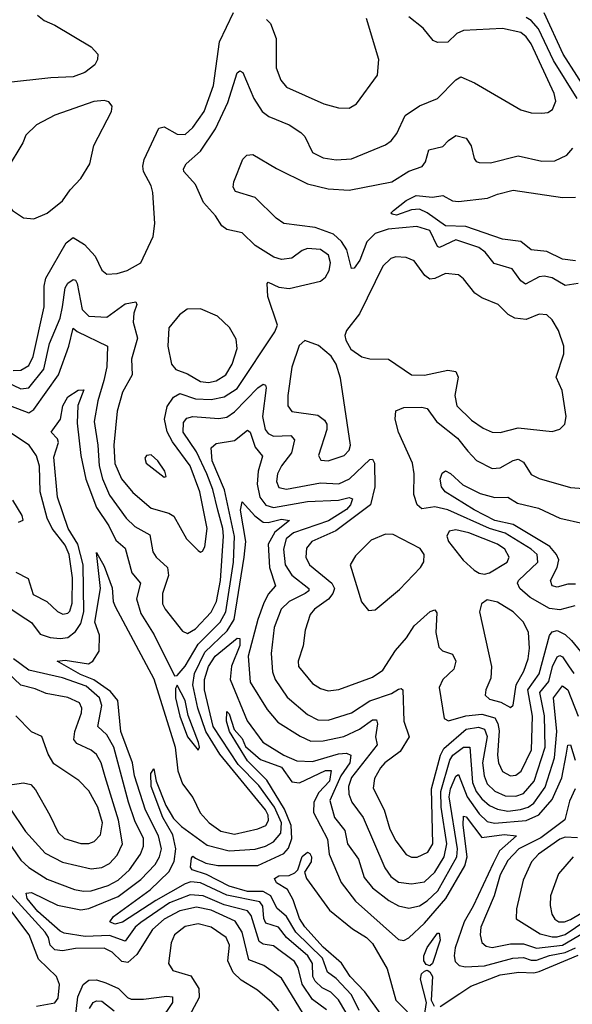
# Model space of a CAD drawing. Extents: x 1493970 to 1595317, y 729910 to 844791.
# Tile 84 of 256: x 1576510 to 1578633, y 768119 to 771898. Entities that reach past the tile are written whole.
import ezdxf

# ---------------------------------------------------------------- set-up
doc = ezdxf.new("R2010")
doc.units = 0

msp = doc.modelspace()

# ---------------------------------------------------------------- linework, layer by layer
at = {"layer": '0CON10XD'}
for points in [[(1576455, 770509.6), (1576515, 770480.9), (1576545, 770484.4), (1576603.1, 770556.9), (1576625.1, 770654.9), (1576665, 770752.3), (1576675.1, 770795.2), (1576685, 770868.9), (1576695, 770886.5), (1576715, 770900.7), (1576725, 770897.5), (1576731, 770885), (1576750.5, 770785), (1576775, 770759.3), (1576845, 770755.3), (1576915, 770806.9), (1576955.8, 770815), (1576959.6, 770805), (1576948.4, 770771.6), (1576946.3, 770736.3), (1576962.4, 770675), (1576940, 770595), (1576941.6, 770535), (1576905, 770468.6), (1576884.7, 770395), (1576872, 770265), (1576875, 770194.4), (1576900.8, 770135), (1576945, 770082.9), (1577015, 770023.1), (1577083.3, 770003.3), (1577101.8, 769991.8), (1577150.4, 769905), (1577195, 769860.8), (1577205, 769854), (1577212.7, 769857.3), (1577221.5, 769875), (1577229.8, 769945), (1577201.6, 770085), (1577165, 770185.8), (1577097.2, 770277.2), (1577076, 770316), (1577066.4, 770365), (1577076.9, 770413.1), (1577100.5, 770449.5), (1577125, 770463), (1577185, 770443.1), (1577245, 770439.5), (1577295, 770450), (1577345, 770482.3), (1577490.2, 770699.8), (1577500, 770725), (1577462.5, 770835), (1577460, 770885), (1577465, 770890), (1577505, 770871.2), (1577545, 770865.7), (1577665, 770893.9), (1577685, 770910), (1577698.3, 770935), (1577704.2, 770965), (1577695.7, 770994.3), (1577665, 771015.3), (1577615, 771018.9), (1577595, 771011.5), (1577555, 770982.2), (1577515, 770976.9), (1577486.5, 770986.5), (1577415, 771031.2), (1577365, 771079.2), (1577305, 771091.9), (1577286.6, 771106.6), (1577261.5, 771145), (1577215.7, 771195.7), (1577185, 771265.5), (1577140.8, 771315), (1577138.8, 771325), (1577149.5, 771345), (1577205, 771393.3), (1577261.5, 771478.5), (1577309.8, 771580.2), (1577345, 771694), (1577355, 771701.4), (1577366.7, 771695), (1577409.7, 771595), (1577441.5, 771545), (1577466.6, 771526.6), (1577545, 771494.6), (1577589.4, 771465), (1577605, 771449.2), (1577635, 771388.5), (1577675, 771367.5), (1577725, 771359.6), (1577785, 771363.2), (1577915, 771417.1), (1577936.8, 771433.2), (1577958.8, 771461.2), (1577990.3, 771529.7), (1578045, 771566.9), (1578115.3, 771594.7), (1578185, 771667.5), (1578205, 771678.1), (1578257.5, 771655), (1578435, 771551.2), (1578475, 771540.4), (1578515, 771538.8), (1578538.1, 771541.9), (1578556.5, 771553.5), (1578569.6, 771585), (1578562.9, 771615), (1578474.4, 771805), (1578455, 771832.5), (1578435, 771848.5), (1578365, 771863.5), (1578215, 771855.9), (1578188.6, 771845), (1578155, 771811.4), (1578115, 771810), (1578098, 771818), (1578060, 771865), (1578005, 771908.5)], [(1576515, 770552.1), (1576545, 770570.5), (1576562.2, 770605), (1576604.2, 770795), (1576604.1, 770875), (1576610.3, 770905), (1576688.5, 771041.5), (1576715, 771061.2), (1576759.6, 771035), (1576799.5, 770989.5), (1576825, 770935.8), (1576845, 770920.6), (1576885, 770923.1), (1576923.3, 770935), (1576975.8, 770965), (1577023.1, 771065), (1577029.5, 771115), (1577021.2, 771235), (1577015, 771260), (1576986, 771315), (1576982.7, 771335), (1576988.5, 771361.5), (1577045, 771481.9), (1577065, 771486.2), (1577115, 771458.2), (1577145, 771457.5), (1577175, 771483.9), (1577219, 771545), (1577254.5, 771645), (1577277.7, 771812.3), (1577331.8, 771925)], [(1576578, 771915), (1576604, 771895), (1576645, 771876.9), (1576785, 771793.8), (1576810, 771765), (1576809.2, 771745), (1576799.2, 771725), (1576760, 771695), (1576715, 771678.5), (1576630, 771675)], [(1578650.9, 771595), (1578560.6, 771740.6), (1578502.9, 771862.9), (1578475, 771894.5), (1578455, 771906.5)], [(1578702.1, 771602.1), (1578597.8, 771765), (1578524.1, 771924.1)], [(1577458.5, 771898.5), (1577473.4, 771883.4), (1577494.7, 771825), (1577495, 771713.3), (1577512.7, 771665), (1577535, 771638.1), (1577678.8, 771575), (1577735, 771559.4), (1577775, 771558.6), (1577804.2, 771575), (1577884.4, 771685), (1577889.5, 771745), (1577842.4, 771902.4)], [(1576630, 771675), (1576455, 771655.8)], [(1576565, 771133.5), (1576615.3, 771154.7), (1576675, 771202.5), (1576704.3, 771245), (1576745, 771288.8), (1576780, 771345), (1576794.3, 771415), (1576862.2, 771545), (1576865.6, 771565.6), (1576852.9, 771582.9), (1576835, 771588.1), (1576795, 771583.3), (1576645, 771531.4), (1576575, 771494.2), (1576534, 771455), (1576522, 771425), (1576461.9, 771325), (1576445.5, 771245), (1576460, 771195), (1576481.9, 771165), (1576525, 771137.8), (1576565, 771133.5)], [(1578655, 770884.7), (1578605, 770877.5), (1578555, 770906.8), (1578525, 770913.9), (1578505, 770910.7), (1578453.1, 770883.1), (1578435.2, 770895.2), (1578401.4, 770941.4), (1578331.9, 770961.9), (1578297.7, 771005), (1578273.7, 771023.7), (1578185, 771052.9), (1578122.8, 771022.8), (1578115, 771027.1), (1578085, 771088.8), (1578035, 771104.3), (1577925, 771094.3), (1577875, 771076.7), (1577843.2, 771045), (1577816.2, 770975), (1577795, 770944.4), (1577785, 770942.9), (1577767.1, 771015), (1577746.5, 771046.5), (1577715.1, 771075.1), (1577645, 771099.7), (1577525, 771115.7), (1577495, 771135.3), (1577414.5, 771215), (1577338.8, 771238.8), (1577330, 771255), (1577332.2, 771275), (1577367, 771363), (1577382.9, 771377.1), (1577405, 771380), (1577496.2, 771326.2), (1577615, 771267.6), (1577695, 771249), (1577775, 771243.8), (1577939.4, 771275), (1578005, 771316.9), (1578055.7, 771334.3), (1578068.1, 771351.9), (1578081.7, 771398.3), (1578135, 771411.2), (1578156.4, 771433.6), (1578185, 771453.1), (1578225, 771442.9), (1578244, 771414), (1578255.8, 771365), (1578263.6, 771353.6), (1578275, 771350), (1578318.3, 771348.3), (1578425, 771375.5), (1578515, 771354.5), (1578565, 771356.5), (1578611.9, 771378.1), (1578635, 771404.4)], [(1578645, 770972.4), (1578595, 770978.7), (1578535, 771007.6), (1578475, 771014.7), (1578435, 771046.5), (1578365, 771055.2), (1578224.1, 771104.1), (1578145, 771107.1), (1578075, 771156.8), (1578045, 771170), (1578015, 771167.8), (1577956.9, 771146.9), (1577940.9, 771150.9), (1577936, 771155), (1577945.8, 771165), (1577995, 771204.2), (1578033.4, 771223.4), (1578095, 771215.9), (1578135, 771222.3), (1578171.9, 771201.9), (1578195, 771199.7), (1578307.2, 771212.7), (1578345, 771227.7), (1578405, 771243.2), (1578595, 771214.7), (1578645, 771216.7)], [(1578355, 770313.2), (1578425, 770330.9), (1578555, 770316.9), (1578585, 770325.8), (1578604.3, 770345.7), (1578609.4, 770375), (1578593.3, 770475), (1578570, 770525), (1578599.4, 770615), (1578600, 770645), (1578580, 770705), (1578555, 770745.6), (1578535, 770765.5), (1578505, 770767.3), (1578455, 770747.3), (1578411.7, 770751.7), (1578386.6, 770766.6), (1578347.5, 770805), (1578285, 770830), (1578258, 770848), (1578215, 770902.5), (1578195, 770917.9), (1578145, 770923.2), (1578105, 770904.6), (1578085, 770902.1), (1578065.7, 770915.7), (1578025, 770972.2), (1577995, 770985.4), (1577955, 770987.5), (1577935, 770981.1), (1577905, 770951.9), (1577815, 770769.2), (1577765.8, 770705), (1577758.8, 770685), (1577762.5, 770667.5), (1577782.5, 770632.5), (1577823.6, 770603.6), (1577855, 770595.6), (1577926.7, 770595), (1578015, 770534.6), (1578065, 770533.1), (1578155, 770553.1), (1578185, 770547.9), (1578194.7, 770525), (1578181.7, 770455), (1578188.9, 770415), (1578245, 770361.1), (1578290.3, 770330.3), (1578325, 770314.6), (1578355, 770313.2)], [(1577235, 770505.2), (1577265, 770511.7), (1577301.7, 770535), (1577326.6, 770575), (1577345.3, 770635.3), (1577340.9, 770670.9), (1577316.3, 770716.3), (1577270, 770760), (1577205, 770787.5), (1577153.4, 770786.6), (1577124, 770765), (1577083.1, 770715), (1577079.1, 770645), (1577093.5, 770575), (1577109.2, 770555), (1577155, 770538), (1577205, 770509.5), (1577235, 770505.2)], [(1576475, 770415.4), (1576545, 770389), (1576565, 770401.5), (1576659.2, 770535), (1576698.8, 770645), (1576715, 770714.3), (1576730.6, 770700.6), (1576847.5, 770645), (1576845.3, 770565), (1576832.8, 770512.8), (1576810.3, 770435), (1576796.7, 770355), (1576810.6, 770265), (1576814.9, 770185), (1576828, 770135), (1576855, 770072.2), (1576919.2, 769985), (1576952.7, 769952.7), (1577010.2, 769920.2), (1577020.8, 769855), (1577033.6, 769835), (1577077.3, 769795), (1577082.2, 769765), (1577058.9, 769695), (1577059.1, 769655), (1577068.7, 769635), (1577135, 769550.6), (1577155, 769542.1), (1577185, 769559.4), (1577245, 769624.2), (1577266.5, 769665), (1577281.7, 769745), (1577292.6, 769915), (1577290.5, 769945), (1577270.8, 770015), (1577251.5, 770095), (1577229.1, 770155), (1577189.4, 770239.4), (1577138.3, 770315), (1577139, 770351), (1577152.3, 770367.7), (1577175, 770374.8), (1577275, 770367), (1577305, 770372.5), (1577335, 770392.9), (1577425, 770485.3), (1577445, 770498.8), (1577454.5, 770494.5), (1577456.2, 770485), (1577442.2, 770375), (1577452.7, 770325), (1577465, 770309.5), (1577485, 770298.7), (1577551.5, 770301.5), (1577565.2, 770285.2), (1577554.6, 770235.4), (1577515.3, 770185), (1577500, 770155), (1577495.8, 770125), (1577505, 770102.5), (1577535.2, 770095.2), (1577665, 770120.5), (1577736.1, 770116.1), (1577776.6, 770135), (1577855, 770209.6), (1577865, 770210.5), (1577873.4, 770195), (1577874.2, 770105), (1577856.9, 770035), (1577724.5, 769935.5), (1577632.3, 769895), (1577611.1, 769868.9), (1577608.9, 769835), (1577622.8, 769805), (1577708.9, 769735), (1577719.4, 769715), (1577713.3, 769695), (1577696.5, 769673.5), (1577641.8, 769635), (1577626.2, 769615), (1577606, 769555), (1577598.4, 769495), (1577579.7, 769435), (1577581.5, 769415), (1577635, 769350), (1577665, 769330.4), (1577695, 769321.1), (1577736.4, 769326.4), (1577865.7, 769374.3), (1577905, 769401.5), (1577953, 769477), (1577995.4, 769525), (1578025, 769571.5), (1578086.2, 769626.2), (1578105, 769632), (1578111.7, 769621.7), (1578108.2, 769545), (1578119.4, 769489.4), (1578134.2, 769475), (1578172.2, 769462.2), (1578184.6, 769435), (1578177.1, 769405), (1578135.5, 769365), (1578120.9, 769335), (1578140.5, 769215), (1578156.4, 769206.4), (1578224.1, 769225.9), (1578285, 769231.8), (1578335, 769217.6), (1578346.9, 769196.9), (1578352.1, 769167.9), (1578344.8, 769075), (1578349, 769045), (1578365, 769012.5), (1578395, 768995.3), (1578415, 768998.1), (1578436.6, 769013.5), (1578476, 769095), (1578479.6, 769225), (1578461.5, 769325), (1578505, 769387.3), (1578545, 769534.6), (1578555, 769548.1), (1578575, 769553), (1578605, 769537.7), (1578629.5, 769515), (1578675, 769458)], [(1577695, 770204), (1577755.7, 770225), (1577775.5, 770245), (1577780.9, 770265), (1577742.4, 770522.4), (1577725.4, 770575.4), (1577706.6, 770606.6), (1577657.5, 770647.5), (1577605, 770666), (1577583.1, 770646.9), (1577555, 770563.8), (1577539.4, 770455), (1577539.6, 770415), (1577555, 770393.8), (1577655, 770379.7), (1577681.2, 770361.2), (1577689.2, 770345), (1577689.2, 770325), (1577657.5, 770225), (1577667.3, 770207.3), (1577695, 770204)], [(1576485, 770551.6), (1576515, 770552.1)], [(1576455, 769650), (1576511.6, 769611.6), (1576555, 769583.8), (1576589, 769539), (1576626.6, 769526.6), (1576665, 769522.5), (1576695, 769526.5), (1576725, 769549.5), (1576745, 769580.3), (1576756.5, 769625), (1576753.5, 769805), (1576733.9, 769885), (1576696.5, 769945), (1576654.9, 770064.9), (1576641.6, 770218.4), (1576659.7, 770275), (1576655, 770289.1), (1576630.5, 770315), (1576666.2, 770365), (1576675.3, 770415), (1576695, 770450), (1576735, 770476.2), (1576756.9, 770476.9), (1576733.4, 770416.6), (1576731.2, 770348.8), (1576744.4, 770225), (1576764.1, 770134.1), (1576805.5, 770025), (1576853, 769955), (1576879.7, 769899.7), (1576915, 769869.4), (1576941.2, 769775), (1576973.5, 769735), (1576959.3, 769675), (1576975, 769618.5), (1577026.5, 769536.5), (1577105, 769378.8), (1577115, 769380.8), (1577145, 769416.2), (1577195, 769501.3), (1577280.3, 769585), (1577301.7, 769625), (1577330.7, 769815), (1577335.5, 769914.5), (1577297, 770093), (1577249.6, 770205), (1577245.3, 770254.7), (1577265, 770271.5), (1577335, 770283.1), (1577385, 770321.6), (1577395, 770313.9), (1577415, 770257.3), (1577442.7, 770222.7), (1577425.5, 770165), (1577421.7, 770115), (1577432.1, 770065), (1577455, 770034.5), (1577485, 770026), (1577615, 770048.9), (1577735, 770053.3), (1577775, 770064.2), (1577788.6, 770058.6), (1577781, 770035), (1577765, 770017.8), (1577696.1, 769973.9), (1577562, 769928), (1577533.7, 769905), (1577522.7, 769865), (1577529.5, 769805), (1577555.4, 769765.3), (1577620.3, 769715), (1577620, 769705), (1577606.9, 769695), (1577545, 769664.4), (1577514.8, 769635), (1577487, 769565), (1577476.2, 769465), (1577480.4, 769395), (1577491, 769365), (1577537.7, 769297.7), (1577615, 769230.3), (1577655, 769210), (1577695, 769209.5), (1577785, 769237.1), (1577855, 769283.4), (1577938.6, 769311.4), (1577965, 769328.2), (1577975, 769331.1), (1577981.1, 769325), (1577985.3, 769205.3), (1578006.4, 769145), (1577971.6, 769088.4), (1577912, 769045), (1577896, 769026), (1577873.1, 768985), (1577867.6, 768947.6), (1577909.6, 768865), (1577931.1, 768791.1), (1577955, 768745.4), (1577995, 768692.9), (1578015, 768682.8), (1578036.1, 768683.9), (1578077.2, 768702.8), (1578096.9, 768735), (1578091.1, 768945), (1578126.4, 769075), (1578139.7, 769100.2), (1578225, 769174), (1578271.7, 769181.7), (1578295, 769175.2), (1578305.9, 769145.9), (1578287.8, 769045), (1578294.3, 768995), (1578305.6, 768965), (1578335, 768936.3), (1578375, 768918.2), (1578415, 768916.8), (1578445, 768927.3), (1578485.4, 768975), (1578527.9, 769105), (1578525.5, 769225.5), (1578507.4, 769315), (1578542.9, 769357.1), (1578556.3, 769415), (1578575, 769451.8), (1578585, 769457.6), (1578595, 769452.5), (1578617.6, 769417.6)], [(1578642.5, 769647.5), (1578585, 769632.6), (1578545, 769637.9), (1578470.1, 769680.1), (1578430.5, 769715), (1578422.5, 769735), (1578425.8, 769745), (1578500.5, 769815), (1578497.4, 769845), (1578474.7, 769865), (1578375, 769926.6), (1578314.2, 769945), (1578155, 770016.9), (1578105, 770028.2), (1578055, 770020), (1578037.2, 770035), (1578024.3, 770075), (1578024.8, 770155), (1578018.9, 770195), (1577964.7, 770315), (1577951.8, 770365), (1577955, 770395.8), (1577985, 770408.9), (1578055, 770410.9), (1578075, 770405.6), (1578110.4, 770355), (1578191.3, 770291.3), (1578231.1, 770241.1), (1578265, 770206.1), (1578325, 770175.4), (1578355, 770178), (1578405, 770205.8), (1578425, 770210.6), (1578445, 770199.1), (1578475, 770151.5), (1578505, 770136.2), (1578625, 770102.7), (1578675, 770098.9)], [(1576495, 769777.2), (1576543, 769753), (1576561.5, 769691.5), (1576614.1, 769664.1), (1576655, 769626), (1576676, 769616), (1576695, 769619.3), (1576702.9, 769627.1), (1576711.7, 769658.3), (1576712.9, 769755), (1576700.2, 769845), (1576685, 769880.9), (1576634.2, 769944.2), (1576616.2, 769985), (1576589.3, 770085), (1576586.3, 770183.7), (1576575, 770223.1), (1576546.1, 770265), (1576479.2, 770309.2)], [(1577065, 770141.2), (1577072.5, 770145), (1577068, 770165), (1577040.8, 770205), (1577015, 770227.5), (1576996.7, 770225), (1576990.8, 770215), (1576996, 770195), (1577065, 770141.2)], [(1578645, 769730.6), (1578615, 769730.6), (1578575, 769720), (1578555, 769724.7), (1578549.4, 769745), (1578574.4, 769795), (1578580.2, 769825), (1578572.3, 769845), (1578546.1, 769876.1), (1578405, 769959.7), (1578335, 769975.1), (1578255, 770016.4), (1578144.7, 770085), (1578130.3, 770105), (1578125.4, 770134.6), (1578132.9, 770157.1), (1578145, 770165.8), (1578165, 770156.5), (1578212.5, 770112.5), (1578278.5, 770078.5), (1578335, 770063.6), (1578384.7, 770064.7), (1578421.6, 770041.6), (1578502.2, 770022.2), (1578585, 769984.8), (1578675, 769963.4)], [(1576505, 769968.8), (1576523, 769977), (1576520, 769995), (1576483.6, 770053.6)], [(1576761, 768379), (1576681.4, 768391.4), (1576665, 768399.8), (1576579.9, 768475), (1576539, 768525), (1576535.4, 768544.6), (1576555, 768547.1), (1576655, 768499.1), (1576745, 768481.5), (1576775, 768485.6), (1576888, 768532), (1576975, 768598.1), (1577030, 768655), (1577047.5, 768685), (1577054.8, 768715.2), (1577043.7, 768765), (1576993.2, 768863.2), (1576951.1, 768995), (1576943, 769045), (1576898.8, 769165), (1576886.5, 769285), (1576858.5, 769318.5), (1576795, 769364.2), (1576743.6, 769385), (1576654.4, 769435), (1576685, 769440), (1576774.5, 769425.5), (1576790.8, 769435), (1576815.5, 769474.5), (1576817.1, 769535), (1576799.2, 769585), (1576821, 769715), (1576805, 769852.5), (1576835, 769800.8), (1576865, 769717.1), (1576869.2, 769665), (1576876.6, 769645), (1577025, 769368.2), (1577107.7, 769105), (1577117, 769015), (1577135, 768964.4), (1577175, 768912.2), (1577203.5, 768853.5), (1577238.2, 768815), (1577282.7, 768782.7), (1577335, 768772), (1577425, 768791.7), (1577454.8, 768805.2), (1577465.7, 768824.3), (1577464.5, 768845), (1577454.6, 768865), (1577278.2, 769078.2), (1577225.3, 769165), (1577194.7, 769255), (1577175.1, 769345), (1577181.9, 769388.1), (1577220.5, 769469.5), (1577307.5, 769552.5), (1577333.6, 769595), (1577372.5, 769835), (1577379.1, 769895), (1577358, 770015), (1577365, 770047.1), (1577413.3, 769993.3), (1577445, 769969.4), (1577465, 769967.4), (1577515, 769980.2), (1577545.8, 769975), (1577489.9, 769930.1), (1577463.8, 769885), (1577468.9, 769795), (1577492.2, 769725), (1577465, 769692.4), (1577446.9, 769655), (1577424.6, 769595), (1577387.9, 769455), (1577395.8, 769355), (1577460.4, 769250.4), (1577501.9, 769201.9), (1577587.5, 769147.5), (1577628.8, 769128.8), (1577675, 769129.7), (1577755, 769146.6), (1577815, 769174.8), (1577865, 769210.9), (1577880.5, 769210.5), (1577884, 769195), (1577876.6, 769145), (1577882.4, 769115), (1577785, 768989.5), (1577773, 768955), (1577773.7, 768925), (1577786.1, 768895), (1577829.2, 768835), (1577912.4, 768642.4), (1577935, 768609.4), (1577965, 768587.8), (1578015, 768580.5), (1578065, 768589), (1578105, 768626.2), (1578140.8, 768685), (1578150.2, 768735), (1578128.9, 768875), (1578127.2, 768935), (1578162.2, 769055), (1578174.1, 769075), (1578215, 769105.8), (1578239.3, 769105), (1578249.4, 768969.4), (1578263.2, 768935), (1578285, 768907.7), (1578315, 768881.6), (1578345, 768867), (1578385, 768860.4), (1578433.7, 768866.3), (1578462.4, 768875), (1578485, 768890.8), (1578527.7, 768952.3), (1578564, 769065), (1578572.9, 769165), (1578560.5, 769295), (1578595, 769340.6), (1578615.9, 769325), (1578655.1, 769225.1)], [(1578295, 769769.5), (1578315, 769774.6), (1578382.3, 769815), (1578390.3, 769835), (1578373.4, 769865), (1578345, 769885.2), (1578235, 769928.4), (1578185, 769939.5), (1578159.2, 769935), (1578150.9, 769915), (1578156.4, 769895), (1578213.7, 769823.7), (1578255, 769784.4), (1578275, 769773.3), (1578295, 769769.5)], [(1577850, 769630), (1577875, 769632.5), (1577969.3, 769710.7), (1578049.4, 769795), (1578062.6, 769817.4), (1578063.3, 769845), (1578048.1, 769868.1), (1577945, 769922.2), (1577915, 769922.7), (1577860.1, 769899.9), (1577800.1, 769839.9), (1577779.5, 769805), (1577823.1, 769663.1), (1577850, 769630)], [(1578395, 769257.5), (1578405, 769266.7), (1578417.3, 769345), (1578446.9, 769396.9), (1578463.6, 769445), (1578468.5, 769485), (1578464.2, 769545), (1578445.2, 769585.2), (1578405.5, 769625.5), (1578345, 769662.1), (1578305, 769671.1), (1578283.8, 769656.2), (1578275.6, 769624.4), (1578321.8, 769415), (1578319.5, 769370.5), (1578300, 769325), (1578297.8, 769305), (1578315, 769289.6), (1578358.2, 769278.2), (1578395, 769257.5)], [(1577285, 769136.2), (1577252.9, 769185), (1577220.2, 769325), (1577219.4, 769365), (1577235.4, 769415), (1577261.3, 769455), (1577345, 769523.4), (1577355, 769522.1), (1577355, 769496.2), (1577323.3, 769416.7), (1577318.8, 769365), (1577383.2, 769206.8), (1577443.3, 769125), (1577524, 769075), (1577575, 769052.5), (1577635, 769050), (1577735, 769080.3), (1577765, 769082.1), (1577781.6, 769075), (1577777.7, 769045), (1577743.7, 768995), (1577700.6, 768900.6), (1577719.5, 768835), (1577759.2, 768785), (1577769.4, 768735), (1577811.7, 768675), (1577833.3, 768605), (1577865.7, 768565.7), (1577927.3, 768517.3), (1577965, 768496.2), (1578005, 768487.4), (1578045, 768496.5), (1578075, 768515.2), (1578115.4, 768554.6), (1578189, 768685), (1578191.5, 768715), (1578159.6, 768915), (1578164.9, 768945.1), (1578185, 768993.8), (1578195, 769000), (1578228.2, 768915), (1578275, 768849.8), (1578305, 768820.5), (1578334.1, 768814.1), (1578455.9, 768824.1), (1578504, 768846), (1578555.7, 768905), (1578592.4, 768987.6), (1578608.7, 769075), (1578615, 769113.3), (1578625, 769114), (1578643, 769055)], [(1576471.7, 768871.7), (1576532, 768782), (1576608, 768698), (1576675, 768663.8), (1576785, 768639), (1576825, 768643.9), (1576855, 768658.4), (1576885, 768691.5), (1576905.2, 768735), (1576890, 768825), (1576838.9, 768991.1), (1576823, 769045), (1576805, 769077.7), (1576784.5, 769094.5), (1576729.1, 769119.1), (1576717.9, 769135), (1576721.5, 769165), (1576746.8, 769236.8), (1576748.4, 769255), (1576739.6, 769275), (1576695, 769296.2), (1576611.2, 769311.2), (1576569.8, 769329.8), (1576515, 769343.2), (1576411, 769441)], [(1576465, 768744.1), (1576515, 768672.1), (1576545, 768643.5), (1576615, 768598.3), (1576720.6, 768559.4), (1576755, 768552.5), (1576785, 768554.5), (1576850.4, 768575), (1576888.4, 768595), (1576931.9, 768635), (1576974, 768695), (1576985.9, 768725), (1576985.2, 768755), (1576952.9, 768822.9), (1576928.3, 768895), (1576871.7, 769105), (1576845, 769153.3), (1576810, 769185), (1576825.5, 769265), (1576816.4, 769295), (1576765, 769339.4), (1576675, 769371.8), (1576545, 769400.9), (1576486.3, 769445)], [(1578617.6, 769417.6), (1578638.6, 769388.6)], [(1577195, 769094.3), (1577200.8, 769105), (1577196.4, 769123.6), (1577157.6, 769227.6), (1577145, 769284.4), (1577115, 769343.3), (1577108.8, 769331.2), (1577108.6, 769295), (1577124.9, 769224.9), (1577155, 769145.7), (1577195, 769094.3)], [(1576465, 768959.5), (1576525, 768968.8), (1576552.6, 768962.6), (1576571.4, 768941.4), (1576625.6, 768844.4), (1576658, 768778), (1576682.1, 768755), (1576745, 768736), (1576775, 768735.7), (1576796.6, 768743.4), (1576820.9, 768769.1), (1576827.5, 768815), (1576810, 768875), (1576775, 768938.4), (1576737.4, 768977.4), (1576641.2, 769041.2), (1576619.1, 769079.1), (1576595, 769146.2), (1576555, 769164.3), (1576495, 769225.4)], [(1577814.5, 768095), (1577784.8, 768155), (1577725, 768217.7), (1577691.8, 768241.8), (1577672.7, 768295), (1577570.5, 768395), (1577535.4, 768455.4), (1577497.2, 768487.2), (1577475.2, 768535.2), (1577445, 768551.4), (1577385, 768552.1), (1577315, 768571.8), (1577227, 768617), (1577172.5, 768635), (1577166.4, 768645), (1577170.1, 768679.9), (1577175, 768686.6), (1577185, 768680), (1577225, 768660), (1577271.3, 768651.3), (1577425, 768651.1), (1577525, 768696.9), (1577542.8, 768717.2), (1577555.1, 768755), (1577553.1, 768805), (1577527.4, 768867.4), (1577458.9, 768978.9), (1577385, 769052.8), (1577315.4, 769165), (1577304.7, 769205.3), (1577305, 769242.5), (1577315, 769233.8), (1577333.6, 769173.6), (1577365, 769138.7), (1577377.7, 769107.7), (1577435, 769057.7), (1577515, 769029.3), (1577555, 768972.5), (1577585, 768968.1), (1577685, 769016.3), (1577706.4, 769016.4), (1577699.4, 768975), (1577658.5, 768931.5), (1577639.3, 768895), (1577638.5, 768855), (1577692.9, 768752.9), (1577698.3, 768695), (1577745, 768585.5), (1577800.3, 768515), (1577965, 768367.7), (1577985, 768363.8), (1578005, 768373.4), (1578065, 768430.2), (1578147, 768525), (1578219.7, 768650.3), (1578229.2, 768685), (1578213.7, 768806.3), (1578215, 768840), (1578225, 768838.2), (1578285, 768758.3), (1578370.4, 768770.4), (1578418.5, 768765), (1578352.9, 768707.1), (1578328.7, 768658.7)], [(1577791.3, 768041.3), (1577735, 768136), (1577705.2, 768165), (1577672, 768182), (1577645, 768206.7), (1577635.4, 768225), (1577635.1, 768275), (1577616.2, 768305), (1577534.6, 768374.6), (1577504.6, 768414.6), (1577455, 768430.5), (1577447.8, 768447.8), (1577444.1, 768495), (1577432.3, 768512.3), (1577305, 768537), (1577205, 768585.3), (1577168, 768588), (1577145, 768581.1), (1577033.3, 768516.7), (1576905, 768434.1), (1576875, 768426.7), (1576856.4, 768435), (1576870.3, 768455), (1577011.6, 768558.4), (1577083.3, 768626.7), (1577103.6, 768666.4), (1577109.7, 768715), (1577098.4, 768768.4), (1577060.2, 768835), (1577014.4, 768955), (1577013.3, 769005), (1577025, 769022.5), (1577034.2, 768975), (1577071.9, 768881.9), (1577101.3, 768831.3), (1577131, 768801), (1577229.9, 768729.9), (1577315, 768707.2), (1577415, 768714.2), (1577454.5, 768725), (1577485, 768742.1), (1577513, 768775), (1577515.3, 768815), (1577488.2, 768875), (1577428.1, 768958.1), (1577348.7, 769038.7), (1577285, 769136.2)], [(1578643.8, 768945), (1578621.9, 768898.1), (1578603.8, 768826.2), (1578512, 768758), (1578426.8, 768715), (1578385, 768670.4), (1578354.9, 768615), (1578332.8, 768535), (1578281.4, 768415), (1578278.8, 768385), (1578285.3, 768355.3), (1578302.3, 768342.3), (1578325, 768336.7), (1578395, 768351), (1578445, 768350), (1578495, 768333.6), (1578595, 768345.6), (1578735, 768427.3)], [(1578652.2, 768757.8), (1578605, 768759.5), (1578585, 768752.1), (1578503.3, 768695), (1578475.2, 768664.8), (1578443.3, 768595), (1578418.2, 768485), (1578417.1, 768447.1), (1578509, 768389), (1578555, 768377.5), (1578575, 768377.1), (1578605, 768386.8), (1578685, 768440.2)], [(1577905, 768070.2), (1577836.1, 768166.1), (1577779.3, 768225), (1577746, 768276), (1577675, 768338.1), (1577605, 768415.8), (1577585, 768448.2), (1577560.9, 768519.1), (1577538.9, 768558.9), (1577495.8, 768585), (1577488.6, 768601.4), (1577505, 768611.9), (1577545, 768612.9), (1577567.4, 768622.6), (1577578.9, 768635), (1577595, 768685.7), (1577615, 768702.5), (1577625, 768697.5), (1577631.2, 768685), (1577628.9, 768665), (1577604.4, 768625.6), (1577611.9, 768601.9), (1577700.1, 768480.1), (1577788.6, 768408.6), (1577842.4, 768375), (1577865, 768351.7), (1577921, 768255), (1577954.6, 768135), (1577999.7, 768089.7)], [(1578328.7, 768658.7), (1578251.8, 768495), (1578217, 768435), (1578182.8, 768335), (1578178.4, 768305), (1578183.2, 768283.2), (1578197.6, 768267.6), (1578222.7, 768262.7), (1578295, 768266.2), (1578404.1, 768295.9), (1578445, 768298.1), (1578475, 768287.3), (1578495, 768287.8), (1578545, 768306.4), (1578605, 768316.9), (1578645, 768335.3)], [(1578636.2, 768685), (1578580.1, 768619.9), (1578549.2, 768535), (1578547.6, 768497.6), (1578554.2, 768465), (1578565.4, 768445), (1578581.4, 768435), (1578602.5, 768435), (1578625, 768444), (1578701, 768489)], [(1576575, 768111.4), (1576645, 768123.6), (1576657.9, 768142.1), (1576663.5, 768195), (1576651.5, 768225), (1576581.7, 768291.7), (1576546.8, 768385), (1576409.5, 768565)], [(1577596.6, 768086.6), (1577515, 768219.1), (1577447.6, 768267.6), (1577389.7, 768289.7), (1577364.6, 768395), (1577337.5, 768437.5), (1577245, 768479.5), (1577188.9, 768491.1), (1577125, 768477.9), (1577065, 768445.7), (1577020.7, 768405), (1576960.3, 768309.7), (1576925, 768279.5), (1576902.2, 768282.2), (1576865, 768318.9), (1576835, 768333.6), (1576725, 768332.7), (1576675, 768324.1), (1576645, 768327.7), (1576627, 768345), (1576620.3, 768375), (1576608.3, 768395), (1576453.1, 768565)], [(1577687.9, 768097.9), (1577635, 768137), (1577595.6, 768195.6), (1577579.1, 768259.1), (1577565, 768283.1), (1577485, 768343), (1577445, 768349.3), (1577429.5, 768359.5), (1577398.9, 768458.9), (1577385, 768477.7), (1577295, 768500.6), (1577215, 768534.7), (1577165, 768538.5), (1577085, 768507.6), (1576975, 768432.9), (1576953.4, 768415), (1576915, 768360.7), (1576855, 768382.4), (1576761, 768379)], [(1577505, 768093.6), (1577478, 768125), (1577423.1, 768173.1), (1577361, 768211), (1577330, 768240), (1577309.5, 768285), (1577316, 768345), (1577302.8, 768375), (1577245, 768414.7), (1577195, 768427), (1577145, 768416.7), (1577104.7, 768385), (1577092.2, 768355), (1577081.5, 768275), (1577098.5, 768248.5), (1577167.8, 768227.8), (1577198.7, 768178.7), (1577198.9, 768145), (1577141.1, 768035)], [(1578085, 768266.7), (1578070.8, 768270.8), (1578062.3, 768285), (1578062, 768305), (1578075, 768336.9), (1578115, 768391.2), (1578121.7, 768391.7), (1578125.3, 768365), (1578095, 768274.5), (1578085, 768266.7)], [(1578125, 768109.9), (1578200, 768160), (1578242.4, 768187.6), (1578355, 768231.1), (1578427.5, 768242.5), (1578485, 768239.1), (1578505, 768244), (1578655, 768306.5)], [(1578064.8, 768075), (1578072.4, 768125), (1578049.2, 768215), (1578053.3, 768235), (1578065, 768245.7), (1578075, 768249.2), (1578085, 768242.7), (1578095.5, 768225.5), (1578090.8, 768135), (1578101.7, 768111.7)], [(1576715, 767991.5), (1576733.4, 768146.6), (1576753.3, 768195), (1576775, 768211), (1576805, 768212.6), (1576841.4, 768201.4), (1576889, 768179), (1576924.7, 768145), (1576938.8, 768138.8), (1576985, 768138.3), (1577075, 768150.3), (1577097, 768147), (1577096.8, 768125), (1577049.6, 768055)], [(1576777.7, 768102.3), (1576792.4, 768125), (1576805, 768132.1), (1576825, 768130), (1576873.4, 768093.4)]]:
    msp.add_lwpolyline(points, dxfattribs=at)

doc.saveas('drawing.dxf')
